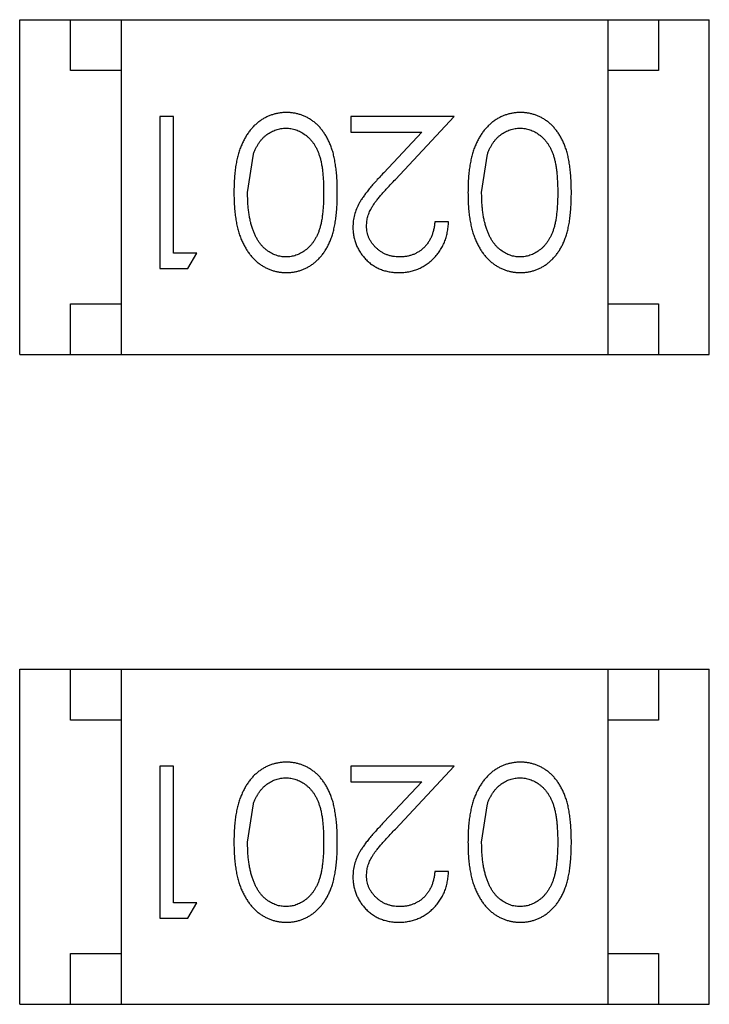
# Model space of a CAD drawing. Header units: millimetres. Extents: x -47 to 199, y -56 to 203.
# Tile 17 of 157: x 21.776 to 22.456, y 44.11 to 45.08. Entities that reach past the tile are written whole.
import ezdxf

# ---------------------------------------------------------------- set-up
doc = ezdxf.new("R2010")
doc.units = ezdxf.units.MM
doc.header["$LTSCALE"] = 1.21
doc.header["$MEASUREMENT"] = 0
doc.layers.get('0').update_dxf_attribs({"linetype": 'CONTINUOUS'})

msp = doc.modelspace()

# ---------------------------------------------------------------- linework, layer by layer
at = {"color": 7, "linetype": 'Continuous'}
for p, q in [((21.77623, 44.74951), (21.77623, 45.07951)), ((21.77623, 45.07951), (22.45623, 45.07951)), ((21.82623, 45.02951), (21.82623, 45.07951)), ((21.87623, 45.07951), (21.87623, 44.74951)), ((22.35623, 45.07951), (22.35623, 44.74951)), ((22.40623, 45.07951), (22.40623, 45.02951)), ((22.45623, 44.74951), (22.45623, 45.07951)), ((21.87623, 45.02951), (21.82623, 45.02951)), ((22.40623, 45.02951), (22.35623, 45.02951)), ((21.91442, 44.98423), (21.91442, 44.83423)), ((21.92788, 44.98423), (21.91442, 44.98423)), ((21.92788, 44.84961), (21.92788, 44.98423)), ((22.10288, 44.98423), (22.10288, 44.96884)), ((22.2048, 44.98423), (22.10288, 44.98423)), ((22.14663, 44.92215), (22.2048, 44.98423)), ((22.10288, 44.96884), (22.17268, 44.96884)), ((22.17268, 44.96884), (22.13515, 44.92879)), ((22.00096, 44.90923), (22.00664, 44.94694)), ((22.23173, 44.90923), (22.23741, 44.94694)), ((22.19904, 44.88038), (22.18557, 44.88038)), ((21.95096, 44.84961), (21.92788, 44.84961)), ((21.94215, 44.83423), (21.95096, 44.84961)), ((21.91442, 44.83423), (21.94215, 44.83423)), ((21.82623, 44.74951), (21.82623, 44.79951)), ((21.82623, 44.79951), (21.87623, 44.79951)), ((22.35623, 44.79951), (22.40623, 44.79951)), ((22.40623, 44.79951), (22.40623, 44.74951)), ((21.77623, 44.74951), (22.45623, 44.74951)), ((21.77623, 44.10951), (21.77623, 44.43951)), ((21.77623, 44.43951), (22.45623, 44.43951)), ((21.82623, 44.38951), (21.82623, 44.43951)), ((21.87623, 44.43951), (21.87623, 44.10951)), ((22.35623, 44.43951), (22.35623, 44.10951)), ((22.40623, 44.43951), (22.40623, 44.38951)), ((22.45623, 44.10951), (22.45623, 44.43951)), ((21.87623, 44.38951), (21.82623, 44.38951)), ((22.40623, 44.38951), (22.35623, 44.38951)), ((21.91442, 44.34423), (21.91442, 44.19423)), ((21.92788, 44.34423), (21.91442, 44.34423)), ((21.92788, 44.20961), (21.92788, 44.34423)), ((22.10288, 44.34423), (22.10288, 44.32884)), ((22.2048, 44.34423), (22.10288, 44.34423)), ((22.14663, 44.28215), (22.2048, 44.34423)), ((22.10288, 44.32884), (22.17268, 44.32884)), ((22.17268, 44.32884), (22.13515, 44.28879)), ((22.00096, 44.26923), (22.00664, 44.30694)), ((22.23173, 44.26923), (22.23741, 44.30694)), ((22.19904, 44.24038), (22.18557, 44.24038)), ((21.95096, 44.20961), (21.92788, 44.20961)), ((21.94215, 44.19423), (21.95096, 44.20961)), ((21.91442, 44.19423), (21.94215, 44.19423)), ((21.82623, 44.10951), (21.82623, 44.15951)), ((21.82623, 44.15951), (21.87623, 44.15951)), ((22.35623, 44.15951), (22.40623, 44.15951)), ((22.40623, 44.15951), (22.40623, 44.10951)), ((21.77623, 44.10951), (22.45623, 44.10951))]:
    msp.add_line(p, q, dxfattribs=at)
for points, knots in [([(22.03927, 44.98807), (22.03808, 44.98805), (22.0357, 44.98802), (22.03219, 44.98757), (22.02875, 44.98692), (22.0254, 44.98599), (22.02215, 44.98476), (22.01894, 44.98334), (22.01586, 44.98157), (22.01284, 44.9796), (22.00995, 44.97734), (22.00722, 44.97481), (22.00462, 44.97204), (22.00222, 44.96898), (21.99997, 44.96568), (21.9979, 44.96212), (21.99597, 44.95832), (21.99419, 44.95425), (21.99257, 44.94987), (21.99126, 44.94511), (21.99007, 44.94002), (21.98911, 44.93458), (21.98842, 44.92876), (21.98786, 44.92259), (21.98758, 44.91605), (21.98753, 44.91158), (21.9875, 44.90929)], [0, 0, 0, 0, 0.033824, 0.067298, 0.10028, 0.133019, 0.165736, 0.198792, 0.232372, 0.266409, 0.301016, 0.336196, 0.371972, 0.408574, 0.446394, 0.485225, 0.525372, 0.567224, 0.611081, 0.65775, 0.70702, 0.759235, 0.814484, 0.873227, 0.934937, 1, 1, 1, 1]), ([(22.08942, 44.90929), (22.08941, 44.91167), (22.08938, 44.91631), (22.08907, 44.92307), (22.08858, 44.92943), (22.08785, 44.93537), (22.08695, 44.94091), (22.0859, 44.94605), (22.08457, 44.95078), (22.08307, 44.95511), (22.08137, 44.95911), (22.07951, 44.96283), (22.0775, 44.9663), (22.07531, 44.9695), (22.07302, 44.97248), (22.07055, 44.97521), (22.06788, 44.97764), (22.0651, 44.97984), (22.06217, 44.98176), (22.05916, 44.98344), (22.05607, 44.98491), (22.05287, 44.98603), (22.0496, 44.98695), (22.04624, 44.9876), (22.04279, 44.98801), (22.04045, 44.98805), (22.03927, 44.98807)], [0, 0, 0, 0, 0.068113, 0.132564, 0.193427, 0.250218, 0.303569, 0.353576, 0.400235, 0.443586, 0.484619, 0.524292, 0.56238, 0.599049, 0.63494, 0.669782, 0.704009, 0.737842, 0.771098, 0.803896, 0.836415, 0.868639, 0.900715, 0.933378, 0.966213, 1, 1, 1, 1]), ([(22.27004, 44.98807), (22.26885, 44.98805), (22.26647, 44.98802), (22.26296, 44.98757), (22.25952, 44.98692), (22.25617, 44.98599), (22.25292, 44.98476), (22.24971, 44.98334), (22.24663, 44.98157), (22.24361, 44.9796), (22.24072, 44.97734), (22.23799, 44.97481), (22.23539, 44.97204), (22.23299, 44.96898), (22.23074, 44.96568), (22.22867, 44.96212), (22.22674, 44.95832), (22.22496, 44.95425), (22.22334, 44.94987), (22.22203, 44.94511), (22.22084, 44.94002), (22.21988, 44.93458), (22.21919, 44.92876), (22.21863, 44.92259), (22.21835, 44.91605), (22.21829, 44.91158), (22.21827, 44.90929)], [0, 0, 0, 0, 0.033824, 0.067298, 0.10028, 0.133019, 0.165736, 0.198792, 0.232372, 0.266409, 0.301016, 0.336196, 0.371972, 0.408574, 0.446394, 0.485225, 0.525372, 0.567224, 0.611081, 0.65775, 0.70702, 0.759235, 0.814484, 0.873227, 0.934937, 1, 1, 1, 1]), ([(22.32019, 44.90929), (22.32018, 44.91167), (22.32015, 44.91631), (22.31984, 44.92307), (22.31935, 44.92943), (22.31862, 44.93537), (22.31772, 44.94091), (22.31667, 44.94605), (22.31534, 44.95078), (22.31383, 44.95511), (22.31214, 44.95911), (22.31028, 44.96283), (22.30827, 44.9663), (22.30608, 44.9695), (22.30378, 44.97248), (22.30131, 44.97521), (22.29865, 44.97764), (22.29587, 44.97984), (22.29294, 44.98176), (22.28993, 44.98344), (22.28684, 44.98491), (22.28364, 44.98603), (22.28037, 44.98695), (22.27701, 44.9876), (22.27355, 44.98801), (22.27122, 44.98805), (22.27004, 44.98807)], [0, 0, 0, 0, 0.068113, 0.132564, 0.193427, 0.250218, 0.303569, 0.353576, 0.400235, 0.443586, 0.484619, 0.524292, 0.56238, 0.599049, 0.63494, 0.669782, 0.704009, 0.737842, 0.771098, 0.803896, 0.836415, 0.868639, 0.900715, 0.933378, 0.966213, 1, 1, 1, 1]), ([(22.00664, 44.94694), (22.00703, 44.94798), (22.00778, 44.95003), (22.00912, 44.95296), (22.01058, 44.95569), (22.01218, 44.95821), (22.01393, 44.96052), (22.01578, 44.96266), (22.01779, 44.96457), (22.0206, 44.96682), (22.02428, 44.96917), (22.02899, 44.97116), (22.03384, 44.97248), (22.03716, 44.97262), (22.03882, 44.97269)], [0, 0, 0, 0, 0.075949, 0.148549, 0.218996, 0.286119, 0.351826, 0.416074, 0.478265, 0.540325, 0.660405, 0.774606, 0.887187, 1, 1, 1, 1]), ([(22.03882, 44.97269), (22.04047, 44.9726), (22.04378, 44.97244), (22.04865, 44.97114), (22.05339, 44.96906), (22.05715, 44.96669), (22.06, 44.96438), (22.06206, 44.96246), (22.06395, 44.96031), (22.06573, 44.958), (22.06736, 44.95549), (22.06882, 44.95278), (22.07018, 44.94988), (22.07142, 44.94677), (22.07251, 44.94335), (22.07344, 44.93959), (22.0742, 44.93544), (22.07487, 44.93093), (22.07533, 44.92604), (22.07568, 44.92077), (22.07594, 44.91512), (22.07595, 44.91123), (22.07596, 44.90923)], [0, 0, 0, 0, 0.060034, 0.120278, 0.182348, 0.247919, 0.281641, 0.315701, 0.350322, 0.385703, 0.421819, 0.459196, 0.497866, 0.538301, 0.58121, 0.628183, 0.679403, 0.734699, 0.794074, 0.858416, 0.927049, 1, 1, 1, 1]), ([(22.23741, 44.94694), (22.23779, 44.94798), (22.23855, 44.95003), (22.23989, 44.95296), (22.24135, 44.95569), (22.24295, 44.95821), (22.2447, 44.96052), (22.24655, 44.96266), (22.24856, 44.96457), (22.25136, 44.96682), (22.25505, 44.96917), (22.25976, 44.97116), (22.26461, 44.97248), (22.26793, 44.97262), (22.26959, 44.97269)], [0, 0, 0, 0, 0.075949, 0.148549, 0.218996, 0.286119, 0.351826, 0.416074, 0.478265, 0.540325, 0.660405, 0.774606, 0.887187, 1, 1, 1, 1]), ([(22.26959, 44.97269), (22.27124, 44.9726), (22.27455, 44.97244), (22.27942, 44.97114), (22.28416, 44.96906), (22.28792, 44.96669), (22.29077, 44.96438), (22.29283, 44.96246), (22.29472, 44.96031), (22.29649, 44.958), (22.29813, 44.95549), (22.29959, 44.95278), (22.30095, 44.94988), (22.30219, 44.94677), (22.30328, 44.94335), (22.30421, 44.93959), (22.30497, 44.93544), (22.30564, 44.93093), (22.3061, 44.92604), (22.30645, 44.92077), (22.30671, 44.91512), (22.30672, 44.91123), (22.30673, 44.90923)], [0, 0, 0, 0, 0.060034, 0.120278, 0.182348, 0.247919, 0.281641, 0.315701, 0.350322, 0.385703, 0.421819, 0.459196, 0.497866, 0.538301, 0.58121, 0.628183, 0.679403, 0.734699, 0.794074, 0.858416, 0.927049, 1, 1, 1, 1]), ([(22.13515, 44.92879), (22.13372, 44.92725), (22.13095, 44.92428), (22.127, 44.91993), (22.12344, 44.91579), (22.12025, 44.91191), (22.11739, 44.90829), (22.11493, 44.9049), (22.11282, 44.90175), (22.11049, 44.89793), (22.10817, 44.89318), (22.10625, 44.88729), (22.10502, 44.8812), (22.10488, 44.87706), (22.1048, 44.87497)], [0, 0, 0, 0, 0.09953, 0.192079, 0.277712, 0.357454, 0.429648, 0.495771, 0.555538, 0.608657, 0.707578, 0.804328, 0.901298, 1, 1, 1, 1]), ([(22.11827, 44.87617), (22.11833, 44.8778), (22.11845, 44.88104), (22.11949, 44.88582), (22.12119, 44.89048), (22.12317, 44.89428), (22.12522, 44.8974), (22.1271, 44.90009), (22.12945, 44.90301), (22.1321, 44.9063), (22.13519, 44.90983), (22.13865, 44.91368), (22.14249, 44.91783), (22.14522, 44.92067), (22.14663, 44.92215)], [0, 0, 0, 0, 0.088014, 0.174976, 0.2638, 0.355443, 0.406413, 0.465519, 0.533076, 0.609353, 0.693899, 0.787171, 0.889197, 1, 1, 1, 1]), ([(21.9875, 44.90929), (21.98752, 44.90698), (21.98758, 44.90249), (21.98786, 44.89593), (21.98841, 44.88972), (21.98915, 44.88387), (21.99011, 44.8784), (21.99126, 44.87327), (21.99269, 44.86853), (21.99427, 44.8641), (21.9961, 44.86002), (21.998, 44.85618), (22.00013, 44.85263), (22.00236, 44.84932), (22.00479, 44.8463), (22.00734, 44.84351), (22.01006, 44.841), (22.01294, 44.83877), (22.01591, 44.83677), (22.01901, 44.83507), (22.02218, 44.83361), (22.02544, 44.83244), (22.02877, 44.8315), (22.0322, 44.83084), (22.0357, 44.83044), (22.03808, 44.8304), (22.03927, 44.83038)], [0, 0, 0, 0, 0.065278, 0.127205, 0.186168, 0.241675, 0.294115, 0.343609, 0.390387, 0.434463, 0.476646, 0.517002, 0.555936, 0.593716, 0.630057, 0.665601, 0.700745, 0.734917, 0.768681, 0.802087, 0.834849, 0.867433, 0.900138, 0.932806, 0.966212, 1, 1, 1, 1]), ([(22.03882, 44.84576), (22.03718, 44.84585), (22.0339, 44.84602), (22.02904, 44.84726), (22.02438, 44.84941), (22.02063, 44.85175), (22.01777, 44.85404), (22.01572, 44.85604), (22.01376, 44.85826), (22.01196, 44.86074), (22.01028, 44.86346), (22.00872, 44.8664), (22.00727, 44.86958), (22.00595, 44.873), (22.0048, 44.87668), (22.00372, 44.88058), (22.00291, 44.88475), (22.00217, 44.88916), (22.00166, 44.89382), (22.0012, 44.89873), (22.00103, 44.9039), (22.00098, 44.90742), (22.00096, 44.90923)], [0, 0, 0, 0, 0.059689, 0.119507, 0.181075, 0.246162, 0.279894, 0.314468, 0.350403, 0.387474, 0.426147, 0.466624, 0.508745, 0.553328, 0.600058, 0.649177, 0.700552, 0.754894, 0.811825, 0.871514, 0.934319, 1, 1, 1, 1]), ([(22.07596, 44.90923), (22.07595, 44.90721), (22.07594, 44.9033), (22.07568, 44.89764), (22.07534, 44.89236), (22.07482, 44.88746), (22.07423, 44.88293), (22.07339, 44.8788), (22.07249, 44.87504), (22.07139, 44.87162), (22.07015, 44.86851), (22.06879, 44.86561), (22.0673, 44.86291), (22.06566, 44.8604), (22.06392, 44.85807), (22.06203, 44.85594), (22.06001, 44.854), (22.05714, 44.85175), (22.05341, 44.8494), (22.0487, 44.84725), (22.0438, 44.84602), (22.04048, 44.84585), (22.03882, 44.84576)], [0, 0, 0, 0, 0.073302, 0.142286, 0.206253, 0.266017, 0.321612, 0.372532, 0.419497, 0.462398, 0.502825, 0.541489, 0.579034, 0.615143, 0.650298, 0.684912, 0.718701, 0.752189, 0.817245, 0.879117, 0.939613, 1, 1, 1, 1]), ([(22.03927, 44.83038), (22.04045, 44.8304), (22.04279, 44.83044), (22.04624, 44.83085), (22.04961, 44.8315), (22.0529, 44.83245), (22.05612, 44.8336), (22.05923, 44.83507), (22.06226, 44.83678), (22.06522, 44.83873), (22.06802, 44.84095), (22.0707, 44.84339), (22.07315, 44.84612), (22.07549, 44.84907), (22.07763, 44.85229), (22.07967, 44.85573), (22.08148, 44.85943), (22.08316, 44.8634), (22.08464, 44.8677), (22.08591, 44.8724), (22.08704, 44.87751), (22.08788, 44.88306), (22.08857, 44.88902), (22.08908, 44.89541), (22.08938, 44.90221), (22.08941, 44.90688), (22.08942, 44.90929)], [0, 0, 0, 0, 0.033742, 0.066533, 0.099153, 0.13154, 0.164087, 0.196563, 0.229707, 0.263315, 0.297504, 0.331686, 0.366482, 0.4021, 0.438958, 0.476748, 0.515985, 0.556589, 0.599519, 0.645765, 0.695487, 0.748721, 0.805687, 0.866754, 0.931405, 1, 1, 1, 1]), ([(22.21827, 44.90929), (22.21829, 44.90698), (22.21835, 44.90249), (22.21863, 44.89593), (22.21918, 44.88972), (22.21992, 44.88387), (22.22088, 44.8784), (22.22203, 44.87327), (22.22346, 44.86853), (22.22504, 44.8641), (22.22687, 44.86002), (22.22877, 44.85618), (22.23089, 44.85263), (22.23313, 44.84932), (22.23555, 44.8463), (22.23811, 44.84351), (22.24083, 44.841), (22.24371, 44.83877), (22.24668, 44.83677), (22.24978, 44.83507), (22.25295, 44.83361), (22.25621, 44.83244), (22.25954, 44.8315), (22.26297, 44.83084), (22.26647, 44.83044), (22.26885, 44.8304), (22.27004, 44.83038)], [0, 0, 0, 0, 0.065278, 0.127205, 0.186168, 0.241675, 0.294115, 0.343609, 0.390387, 0.434463, 0.476646, 0.517002, 0.555936, 0.593716, 0.630057, 0.665601, 0.700745, 0.734917, 0.768681, 0.802087, 0.834849, 0.867433, 0.900138, 0.932806, 0.966212, 1, 1, 1, 1]), ([(22.26959, 44.84576), (22.26795, 44.84585), (22.26467, 44.84602), (22.25981, 44.84726), (22.25515, 44.84941), (22.2514, 44.85175), (22.24854, 44.85404), (22.24649, 44.85604), (22.24453, 44.85826), (22.24273, 44.86074), (22.24104, 44.86346), (22.23949, 44.8664), (22.23804, 44.86958), (22.23672, 44.873), (22.23556, 44.87668), (22.23448, 44.88058), (22.23368, 44.88475), (22.23293, 44.88916), (22.23243, 44.89382), (22.23197, 44.89873), (22.2318, 44.9039), (22.23175, 44.90742), (22.23173, 44.90923)], [0, 0, 0, 0, 0.059689, 0.119507, 0.181075, 0.246162, 0.279894, 0.314468, 0.350403, 0.387474, 0.426147, 0.466624, 0.508745, 0.553328, 0.600058, 0.649177, 0.700552, 0.754894, 0.811825, 0.871514, 0.934319, 1, 1, 1, 1]), ([(22.30673, 44.90923), (22.30672, 44.90721), (22.30671, 44.9033), (22.30645, 44.89764), (22.30611, 44.89236), (22.30559, 44.88746), (22.305, 44.88293), (22.30416, 44.8788), (22.30326, 44.87504), (22.30216, 44.87162), (22.30091, 44.86851), (22.29956, 44.86561), (22.29806, 44.86291), (22.29643, 44.8604), (22.29469, 44.85807), (22.2928, 44.85594), (22.29078, 44.854), (22.28791, 44.85175), (22.28418, 44.8494), (22.27947, 44.84725), (22.27457, 44.84602), (22.27125, 44.84585), (22.26959, 44.84576)], [0, 0, 0, 0, 0.073302, 0.142286, 0.206253, 0.266017, 0.321612, 0.372532, 0.419497, 0.462398, 0.502825, 0.541489, 0.579034, 0.615143, 0.650298, 0.684912, 0.718701, 0.752189, 0.817245, 0.879117, 0.939613, 1, 1, 1, 1]), ([(22.27004, 44.83038), (22.27122, 44.8304), (22.27356, 44.83044), (22.27701, 44.83085), (22.28038, 44.8315), (22.28367, 44.83245), (22.28688, 44.8336), (22.29, 44.83507), (22.29303, 44.83678), (22.29599, 44.83873), (22.29879, 44.84095), (22.30147, 44.84339), (22.30392, 44.84612), (22.30625, 44.84907), (22.3084, 44.85229), (22.31043, 44.85573), (22.31225, 44.85943), (22.31392, 44.8634), (22.31541, 44.8677), (22.31668, 44.8724), (22.31781, 44.87751), (22.31865, 44.88306), (22.31934, 44.88902), (22.31984, 44.89541), (22.32015, 44.90221), (22.32018, 44.90688), (22.32019, 44.90929)], [0, 0, 0, 0, 0.033742, 0.066533, 0.099153, 0.13154, 0.164087, 0.196563, 0.229707, 0.263315, 0.297504, 0.331686, 0.366482, 0.4021, 0.438958, 0.476748, 0.515985, 0.556589, 0.599519, 0.645765, 0.695487, 0.748721, 0.805687, 0.866754, 0.931405, 1, 1, 1, 1]), ([(22.1048, 44.87497), (22.10485, 44.87349), (22.10494, 44.87057), (22.10551, 44.86626), (22.10652, 44.86211), (22.10785, 44.85809), (22.10966, 44.85424), (22.11183, 44.85055), (22.11436, 44.84697), (22.1173, 44.84362), (22.12049, 44.84048), (22.12405, 44.83781), (22.12779, 44.83551), (22.13178, 44.83359), (22.13603, 44.83216), (22.14052, 44.83114), (22.14524, 44.83049), (22.14847, 44.83042), (22.15012, 44.83038)], [0, 0, 0, 0, 0.06271, 0.123347, 0.183401, 0.242828, 0.302097, 0.36242, 0.423725, 0.487032, 0.550491, 0.612709, 0.674265, 0.73617, 0.799211, 0.863483, 0.930525, 1, 1, 1, 1]), ([(22.15081, 44.84576), (22.14969, 44.84579), (22.14748, 44.84585), (22.14425, 44.84628), (22.14115, 44.84697), (22.13818, 44.84797), (22.13534, 44.84923), (22.13264, 44.85078), (22.13009, 44.85262), (22.12767, 44.85471), (22.12547, 44.85699), (22.12357, 44.85942), (22.12192, 44.86193), (22.12056, 44.86456), (22.11954, 44.86732), (22.11882, 44.87017), (22.11835, 44.87313), (22.11829, 44.87515), (22.11827, 44.87617)], [0, 0, 0, 0, 0.068027, 0.133505, 0.19695, 0.26027, 0.322741, 0.384982, 0.448465, 0.513424, 0.578224, 0.640011, 0.700094, 0.760067, 0.819012, 0.877878, 0.938035, 1, 1, 1, 1]), ([(22.15012, 44.83038), (22.15179, 44.83042), (22.15509, 44.83049), (22.15992, 44.83116), (22.16454, 44.83229), (22.16898, 44.8338), (22.17318, 44.83582), (22.1772, 44.83823), (22.18103, 44.84109), (22.18458, 44.8444), (22.18784, 44.84801), (22.19072, 44.8519), (22.19315, 44.85606), (22.19518, 44.86046), (22.19681, 44.86508), (22.19797, 44.86997), (22.19878, 44.87509), (22.19895, 44.87859), (22.19904, 44.88038)], [0, 0, 0, 0, 0.06445, 0.126725, 0.187421, 0.247417, 0.306749, 0.366595, 0.427749, 0.490235, 0.553031, 0.614805, 0.676505, 0.738096, 0.801021, 0.864897, 0.931209, 1, 1, 1, 1]), ([(22.18557, 44.88038), (22.18545, 44.87904), (22.1852, 44.87644), (22.18445, 44.87267), (22.18351, 44.86911), (22.18228, 44.86579), (22.18076, 44.86271), (22.17902, 44.85984), (22.17703, 44.8572), (22.17477, 44.85483), (22.17231, 44.85271), (22.16969, 44.85083), (22.16691, 44.84926), (22.16397, 44.84799), (22.16089, 44.847), (22.15767, 44.84628), (22.15429, 44.84585), (22.15198, 44.84579), (22.15081, 44.84576)], [0, 0, 0, 0, 0.073648, 0.143686, 0.210962, 0.275557, 0.338064, 0.399311, 0.4594, 0.51934, 0.579024, 0.637809, 0.695959, 0.754122, 0.813113, 0.873453, 0.935561, 1, 1, 1, 1]), ([(22.03927, 44.34807), (22.03808, 44.34805), (22.0357, 44.34802), (22.03219, 44.34757), (22.02875, 44.34692), (22.0254, 44.34599), (22.02215, 44.34476), (22.01894, 44.34334), (22.01586, 44.34157), (22.01284, 44.3396), (22.00995, 44.33734), (22.00722, 44.33481), (22.00462, 44.33204), (22.00222, 44.32898), (21.99997, 44.32568), (21.9979, 44.32212), (21.99597, 44.31832), (21.99419, 44.31425), (21.99257, 44.30987), (21.99126, 44.30511), (21.99007, 44.30002), (21.98911, 44.29458), (21.98842, 44.28876), (21.98786, 44.28259), (21.98758, 44.27605), (21.98753, 44.27158), (21.9875, 44.26929)], [0, 0, 0, 0, 0.033824, 0.067298, 0.10028, 0.133019, 0.165736, 0.198792, 0.232372, 0.266409, 0.301016, 0.336196, 0.371972, 0.408574, 0.446394, 0.485225, 0.525372, 0.567224, 0.611081, 0.65775, 0.70702, 0.759235, 0.814484, 0.873227, 0.934937, 1, 1, 1, 1]), ([(22.08942, 44.26929), (22.08941, 44.27167), (22.08938, 44.27631), (22.08907, 44.28307), (22.08858, 44.28943), (22.08785, 44.29537), (22.08695, 44.30091), (22.0859, 44.30606), (22.08457, 44.31078), (22.08307, 44.31511), (22.08137, 44.31911), (22.07951, 44.32283), (22.0775, 44.3263), (22.07531, 44.3295), (22.07302, 44.33248), (22.07055, 44.33521), (22.06788, 44.33764), (22.0651, 44.33984), (22.06217, 44.34176), (22.05916, 44.34344), (22.05607, 44.34491), (22.05287, 44.34603), (22.0496, 44.34695), (22.04624, 44.3476), (22.04279, 44.34801), (22.04045, 44.34805), (22.03927, 44.34807)], [0, 0, 0, 0, 0.068113, 0.132564, 0.193427, 0.250218, 0.303569, 0.353576, 0.400235, 0.443586, 0.484619, 0.524292, 0.56238, 0.599049, 0.63494, 0.669782, 0.704009, 0.737842, 0.771098, 0.803896, 0.836415, 0.868639, 0.900715, 0.933378, 0.966213, 1, 1, 1, 1]), ([(22.27004, 44.34807), (22.26885, 44.34805), (22.26647, 44.34802), (22.26296, 44.34757), (22.25952, 44.34692), (22.25617, 44.34599), (22.25292, 44.34476), (22.24971, 44.34334), (22.24663, 44.34157), (22.24361, 44.3396), (22.24072, 44.33734), (22.23799, 44.33481), (22.23539, 44.33204), (22.23299, 44.32898), (22.23074, 44.32568), (22.22867, 44.32212), (22.22674, 44.31832), (22.22496, 44.31425), (22.22334, 44.30987), (22.22203, 44.30511), (22.22084, 44.30002), (22.21988, 44.29458), (22.21919, 44.28876), (22.21863, 44.28259), (22.21835, 44.27605), (22.21829, 44.27158), (22.21827, 44.26929)], [0, 0, 0, 0, 0.033824, 0.067298, 0.10028, 0.133019, 0.165736, 0.198792, 0.232372, 0.266409, 0.301016, 0.336196, 0.371972, 0.408574, 0.446394, 0.485225, 0.525372, 0.567224, 0.611081, 0.65775, 0.70702, 0.759235, 0.814484, 0.873227, 0.934937, 1, 1, 1, 1]), ([(22.32019, 44.26929), (22.32018, 44.27167), (22.32015, 44.27631), (22.31984, 44.28307), (22.31935, 44.28943), (22.31862, 44.29537), (22.31772, 44.30091), (22.31667, 44.30606), (22.31534, 44.31078), (22.31383, 44.31511), (22.31214, 44.31911), (22.31028, 44.32283), (22.30827, 44.3263), (22.30608, 44.3295), (22.30378, 44.33248), (22.30131, 44.33521), (22.29865, 44.33764), (22.29587, 44.33984), (22.29294, 44.34176), (22.28993, 44.34344), (22.28684, 44.34491), (22.28364, 44.34603), (22.28037, 44.34695), (22.27701, 44.3476), (22.27355, 44.34801), (22.27122, 44.34805), (22.27004, 44.34807)], [0, 0, 0, 0, 0.068113, 0.132564, 0.193427, 0.250218, 0.303569, 0.353576, 0.400235, 0.443586, 0.484619, 0.524292, 0.56238, 0.599049, 0.63494, 0.669782, 0.704009, 0.737842, 0.771098, 0.803896, 0.836415, 0.868639, 0.900715, 0.933378, 0.966213, 1, 1, 1, 1]), ([(22.00664, 44.30694), (22.00703, 44.30798), (22.00778, 44.31003), (22.00912, 44.31296), (22.01058, 44.31569), (22.01218, 44.31821), (22.01393, 44.32052), (22.01578, 44.32266), (22.01779, 44.32457), (22.0206, 44.32682), (22.02428, 44.32917), (22.02899, 44.33116), (22.03384, 44.33248), (22.03716, 44.33262), (22.03882, 44.33269)], [0, 0, 0, 0, 0.075949, 0.148549, 0.218996, 0.286119, 0.351826, 0.416074, 0.478265, 0.540325, 0.660405, 0.774606, 0.887187, 1, 1, 1, 1]), ([(22.03882, 44.33269), (22.04047, 44.3326), (22.04378, 44.33244), (22.04865, 44.33114), (22.05339, 44.32907), (22.05715, 44.32669), (22.06, 44.32438), (22.06206, 44.32246), (22.06395, 44.32031), (22.06573, 44.318), (22.06736, 44.31549), (22.06882, 44.31278), (22.07018, 44.30988), (22.07142, 44.30677), (22.07251, 44.30335), (22.07344, 44.29959), (22.0742, 44.29544), (22.07487, 44.29093), (22.07533, 44.28604), (22.07568, 44.28077), (22.07594, 44.27512), (22.07595, 44.27123), (22.07596, 44.26923)], [0, 0, 0, 0, 0.060034, 0.120278, 0.182348, 0.247919, 0.281641, 0.315701, 0.350322, 0.385703, 0.421819, 0.459196, 0.497866, 0.538301, 0.58121, 0.628183, 0.679403, 0.734699, 0.794074, 0.858416, 0.927049, 1, 1, 1, 1]), ([(22.23741, 44.30694), (22.23779, 44.30798), (22.23855, 44.31003), (22.23989, 44.31296), (22.24135, 44.31569), (22.24295, 44.31821), (22.2447, 44.32052), (22.24655, 44.32266), (22.24856, 44.32457), (22.25136, 44.32682), (22.25505, 44.32917), (22.25976, 44.33116), (22.26461, 44.33248), (22.26793, 44.33262), (22.26959, 44.33269)], [0, 0, 0, 0, 0.075949, 0.148549, 0.218996, 0.286119, 0.351826, 0.416074, 0.478265, 0.540325, 0.660405, 0.774606, 0.887187, 1, 1, 1, 1]), ([(22.26959, 44.33269), (22.27124, 44.3326), (22.27455, 44.33244), (22.27942, 44.33114), (22.28416, 44.32907), (22.28792, 44.32669), (22.29077, 44.32438), (22.29283, 44.32246), (22.29472, 44.32031), (22.29649, 44.318), (22.29813, 44.31549), (22.29959, 44.31278), (22.30095, 44.30988), (22.30219, 44.30677), (22.30328, 44.30335), (22.30421, 44.29959), (22.30497, 44.29544), (22.30564, 44.29093), (22.3061, 44.28604), (22.30645, 44.28077), (22.30671, 44.27512), (22.30672, 44.27123), (22.30673, 44.26923)], [0, 0, 0, 0, 0.060034, 0.120278, 0.182348, 0.247919, 0.281641, 0.315701, 0.350322, 0.385703, 0.421819, 0.459196, 0.497866, 0.538301, 0.58121, 0.628183, 0.679403, 0.734699, 0.794074, 0.858416, 0.927049, 1, 1, 1, 1]), ([(22.13515, 44.28879), (22.13372, 44.28725), (22.13095, 44.28428), (22.127, 44.27993), (22.12344, 44.27579), (22.12025, 44.27191), (22.11739, 44.26829), (22.11493, 44.2649), (22.11282, 44.26176), (22.11049, 44.25793), (22.10817, 44.25319), (22.10625, 44.24729), (22.10502, 44.2412), (22.10488, 44.23706), (22.1048, 44.23497)], [0, 0, 0, 0, 0.09953, 0.192079, 0.277712, 0.357454, 0.429648, 0.495771, 0.555538, 0.608657, 0.707578, 0.804328, 0.901298, 1, 1, 1, 1]), ([(22.11827, 44.23617), (22.11833, 44.2378), (22.11845, 44.24104), (22.11949, 44.24582), (22.12119, 44.25048), (22.12317, 44.25428), (22.12522, 44.2574), (22.1271, 44.26009), (22.12945, 44.26301), (22.1321, 44.2663), (22.13519, 44.26984), (22.13865, 44.27368), (22.14249, 44.27783), (22.14522, 44.28067), (22.14663, 44.28215)], [0, 0, 0, 0, 0.088014, 0.174976, 0.2638, 0.355443, 0.406413, 0.465519, 0.533076, 0.609353, 0.693899, 0.787171, 0.889197, 1, 1, 1, 1]), ([(21.9875, 44.26929), (21.98752, 44.26698), (21.98758, 44.26249), (21.98786, 44.25593), (21.98841, 44.24972), (21.98915, 44.24388), (21.99011, 44.2384), (21.99126, 44.23328), (21.99269, 44.22853), (21.99427, 44.2241), (21.9961, 44.22002), (21.998, 44.21618), (22.00013, 44.21263), (22.00236, 44.20932), (22.00479, 44.2063), (22.00734, 44.20352), (22.01006, 44.201), (22.01294, 44.19877), (22.01591, 44.19677), (22.01901, 44.19507), (22.02218, 44.19361), (22.02544, 44.19244), (22.02877, 44.1915), (22.0322, 44.19084), (22.0357, 44.19044), (22.03808, 44.1904), (22.03927, 44.19038)], [0, 0, 0, 0, 0.065278, 0.127205, 0.186168, 0.241675, 0.294115, 0.343609, 0.390387, 0.434463, 0.476646, 0.517002, 0.555936, 0.593716, 0.630057, 0.665601, 0.700745, 0.734917, 0.768681, 0.802087, 0.834849, 0.867433, 0.900138, 0.932806, 0.966212, 1, 1, 1, 1]), ([(22.03882, 44.20576), (22.03718, 44.20585), (22.0339, 44.20603), (22.02904, 44.20726), (22.02438, 44.20941), (22.02063, 44.21175), (22.01777, 44.21404), (22.01572, 44.21604), (22.01376, 44.21826), (22.01196, 44.22074), (22.01028, 44.22346), (22.00872, 44.2264), (22.00727, 44.22958), (22.00595, 44.233), (22.0048, 44.23668), (22.00372, 44.24058), (22.00291, 44.24475), (22.00217, 44.24916), (22.00166, 44.25383), (22.0012, 44.25873), (22.00103, 44.2639), (22.00098, 44.26742), (22.00096, 44.26923)], [0, 0, 0, 0, 0.059689, 0.119507, 0.181075, 0.246162, 0.279894, 0.314468, 0.350403, 0.387474, 0.426147, 0.466624, 0.508745, 0.553328, 0.600058, 0.649177, 0.700552, 0.754894, 0.811825, 0.871514, 0.934319, 1, 1, 1, 1]), ([(22.07596, 44.26923), (22.07595, 44.26721), (22.07594, 44.2633), (22.07568, 44.25764), (22.07534, 44.25236), (22.07482, 44.24746), (22.07423, 44.24293), (22.07339, 44.2388), (22.07249, 44.23504), (22.07139, 44.23163), (22.07015, 44.22851), (22.06879, 44.22561), (22.0673, 44.22291), (22.06566, 44.2204), (22.06392, 44.21807), (22.06203, 44.21594), (22.06001, 44.214), (22.05714, 44.21175), (22.05341, 44.2094), (22.0487, 44.20726), (22.0438, 44.20603), (22.04048, 44.20585), (22.03882, 44.20576)], [0, 0, 0, 0, 0.073302, 0.142286, 0.206253, 0.266017, 0.321612, 0.372532, 0.419497, 0.462398, 0.502825, 0.541489, 0.579034, 0.615143, 0.650298, 0.684912, 0.718701, 0.752189, 0.817245, 0.879117, 0.939613, 1, 1, 1, 1]), ([(22.03927, 44.19038), (22.04045, 44.1904), (22.04279, 44.19044), (22.04624, 44.19085), (22.04961, 44.1915), (22.0529, 44.19245), (22.05612, 44.1936), (22.05923, 44.19507), (22.06226, 44.19678), (22.06522, 44.19873), (22.06802, 44.20095), (22.0707, 44.20339), (22.07315, 44.20612), (22.07549, 44.20907), (22.07763, 44.21229), (22.07967, 44.21573), (22.08148, 44.21943), (22.08316, 44.2234), (22.08464, 44.22771), (22.08591, 44.23241), (22.08704, 44.23752), (22.08788, 44.24306), (22.08857, 44.24902), (22.08908, 44.25541), (22.08938, 44.26221), (22.08941, 44.26688), (22.08942, 44.26929)], [0, 0, 0, 0, 0.033742, 0.066533, 0.099153, 0.13154, 0.164087, 0.196563, 0.229707, 0.263315, 0.297504, 0.331686, 0.366482, 0.4021, 0.438958, 0.476748, 0.515985, 0.556589, 0.599519, 0.645765, 0.695487, 0.748721, 0.805687, 0.866754, 0.931405, 1, 1, 1, 1]), ([(22.21827, 44.26929), (22.21829, 44.26698), (22.21835, 44.26249), (22.21863, 44.25593), (22.21918, 44.24972), (22.21992, 44.24388), (22.22088, 44.2384), (22.22203, 44.23328), (22.22346, 44.22853), (22.22504, 44.2241), (22.22687, 44.22002), (22.22877, 44.21618), (22.23089, 44.21263), (22.23313, 44.20932), (22.23555, 44.2063), (22.23811, 44.20352), (22.24083, 44.201), (22.24371, 44.19877), (22.24668, 44.19677), (22.24978, 44.19507), (22.25295, 44.19361), (22.25621, 44.19244), (22.25954, 44.1915), (22.26297, 44.19084), (22.26647, 44.19044), (22.26885, 44.1904), (22.27004, 44.19038)], [0, 0, 0, 0, 0.065278, 0.127205, 0.186168, 0.241675, 0.294115, 0.343609, 0.390387, 0.434463, 0.476646, 0.517002, 0.555936, 0.593716, 0.630057, 0.665601, 0.700745, 0.734917, 0.768681, 0.802087, 0.834849, 0.867433, 0.900138, 0.932806, 0.966212, 1, 1, 1, 1]), ([(22.26959, 44.20576), (22.26795, 44.20585), (22.26467, 44.20603), (22.25981, 44.20726), (22.25515, 44.20941), (22.2514, 44.21175), (22.24854, 44.21404), (22.24649, 44.21604), (22.24453, 44.21826), (22.24273, 44.22074), (22.24104, 44.22346), (22.23949, 44.2264), (22.23804, 44.22958), (22.23672, 44.233), (22.23556, 44.23668), (22.23448, 44.24058), (22.23368, 44.24475), (22.23293, 44.24916), (22.23243, 44.25383), (22.23197, 44.25873), (22.2318, 44.2639), (22.23175, 44.26742), (22.23173, 44.26923)], [0, 0, 0, 0, 0.059689, 0.119507, 0.181075, 0.246162, 0.279894, 0.314468, 0.350403, 0.387474, 0.426147, 0.466624, 0.508745, 0.553328, 0.600058, 0.649177, 0.700552, 0.754894, 0.811825, 0.871514, 0.934319, 1, 1, 1, 1]), ([(22.30673, 44.26923), (22.30672, 44.26721), (22.30671, 44.2633), (22.30645, 44.25764), (22.30611, 44.25236), (22.30559, 44.24746), (22.305, 44.24293), (22.30416, 44.2388), (22.30326, 44.23504), (22.30216, 44.23163), (22.30091, 44.22851), (22.29956, 44.22561), (22.29806, 44.22291), (22.29643, 44.2204), (22.29469, 44.21807), (22.2928, 44.21594), (22.29078, 44.214), (22.28791, 44.21175), (22.28418, 44.2094), (22.27947, 44.20726), (22.27457, 44.20603), (22.27125, 44.20585), (22.26959, 44.20576)], [0, 0, 0, 0, 0.073302, 0.142286, 0.206253, 0.266017, 0.321612, 0.372532, 0.419497, 0.462398, 0.502825, 0.541489, 0.579034, 0.615143, 0.650298, 0.684912, 0.718701, 0.752189, 0.817245, 0.879117, 0.939613, 1, 1, 1, 1]), ([(22.27004, 44.19038), (22.27122, 44.1904), (22.27356, 44.19044), (22.27701, 44.19085), (22.28038, 44.1915), (22.28367, 44.19245), (22.28688, 44.1936), (22.29, 44.19507), (22.29303, 44.19678), (22.29599, 44.19873), (22.29879, 44.20095), (22.30147, 44.20339), (22.30392, 44.20612), (22.30625, 44.20907), (22.3084, 44.21229), (22.31043, 44.21573), (22.31225, 44.21943), (22.31392, 44.2234), (22.31541, 44.22771), (22.31668, 44.23241), (22.31781, 44.23752), (22.31865, 44.24306), (22.31934, 44.24902), (22.31984, 44.25541), (22.32015, 44.26221), (22.32018, 44.26688), (22.32019, 44.26929)], [0, 0, 0, 0, 0.033742, 0.066533, 0.099153, 0.13154, 0.164087, 0.196563, 0.229707, 0.263315, 0.297504, 0.331686, 0.366482, 0.4021, 0.438958, 0.476748, 0.515985, 0.556589, 0.599519, 0.645765, 0.695487, 0.748721, 0.805687, 0.866754, 0.931405, 1, 1, 1, 1]), ([(22.1048, 44.23497), (22.10485, 44.23349), (22.10494, 44.23057), (22.10551, 44.22626), (22.10652, 44.22211), (22.10785, 44.21809), (22.10966, 44.21425), (22.11183, 44.21055), (22.11436, 44.20697), (22.1173, 44.20362), (22.12049, 44.20048), (22.12405, 44.19781), (22.12779, 44.19551), (22.13178, 44.19359), (22.13603, 44.19216), (22.14052, 44.19114), (22.14524, 44.19049), (22.14847, 44.19042), (22.15012, 44.19038)], [0, 0, 0, 0, 0.06271, 0.123347, 0.183401, 0.242828, 0.302097, 0.36242, 0.423725, 0.487032, 0.550491, 0.612709, 0.674265, 0.73617, 0.799211, 0.863483, 0.930525, 1, 1, 1, 1]), ([(22.15081, 44.20576), (22.14969, 44.20579), (22.14748, 44.20585), (22.14425, 44.20628), (22.14115, 44.20697), (22.13818, 44.20797), (22.13534, 44.20923), (22.13264, 44.21078), (22.13009, 44.21262), (22.12767, 44.21471), (22.12547, 44.21699), (22.12357, 44.21942), (22.12192, 44.22193), (22.12056, 44.22457), (22.11954, 44.22732), (22.11882, 44.23017), (22.11835, 44.23313), (22.11829, 44.23515), (22.11827, 44.23617)], [0, 0, 0, 0, 0.068027, 0.133505, 0.19695, 0.26027, 0.322741, 0.384982, 0.448465, 0.513424, 0.578224, 0.640011, 0.700094, 0.760067, 0.819012, 0.877878, 0.938035, 1, 1, 1, 1]), ([(22.15012, 44.19038), (22.15179, 44.19042), (22.15509, 44.19049), (22.15992, 44.19117), (22.16454, 44.19229), (22.16898, 44.1938), (22.17318, 44.19582), (22.1772, 44.19824), (22.18103, 44.20109), (22.18458, 44.2044), (22.18784, 44.20801), (22.19072, 44.21191), (22.19315, 44.21606), (22.19518, 44.22046), (22.19681, 44.22508), (22.19797, 44.22997), (22.19878, 44.23509), (22.19895, 44.23859), (22.19904, 44.24038)], [0, 0, 0, 0, 0.06445, 0.126725, 0.187421, 0.247417, 0.306749, 0.366595, 0.427749, 0.490235, 0.553031, 0.614805, 0.676505, 0.738096, 0.801021, 0.864897, 0.931209, 1, 1, 1, 1]), ([(22.18557, 44.24038), (22.18545, 44.23904), (22.1852, 44.23644), (22.18445, 44.23267), (22.18351, 44.22911), (22.18228, 44.22579), (22.18076, 44.22271), (22.17902, 44.21984), (22.17703, 44.2172), (22.17477, 44.21483), (22.17231, 44.21271), (22.16969, 44.21083), (22.16691, 44.20926), (22.16397, 44.208), (22.16089, 44.207), (22.15767, 44.20628), (22.15429, 44.20586), (22.15198, 44.20579), (22.15081, 44.20576)], [0, 0, 0, 0, 0.073648, 0.143686, 0.210962, 0.275557, 0.338064, 0.399311, 0.4594, 0.51934, 0.579024, 0.637809, 0.695959, 0.754122, 0.813113, 0.873453, 0.935561, 1, 1, 1, 1])]:
    msp.add_open_spline(points, degree=3, knots=knots, dxfattribs=at)

doc.saveas('drawing.dxf')
